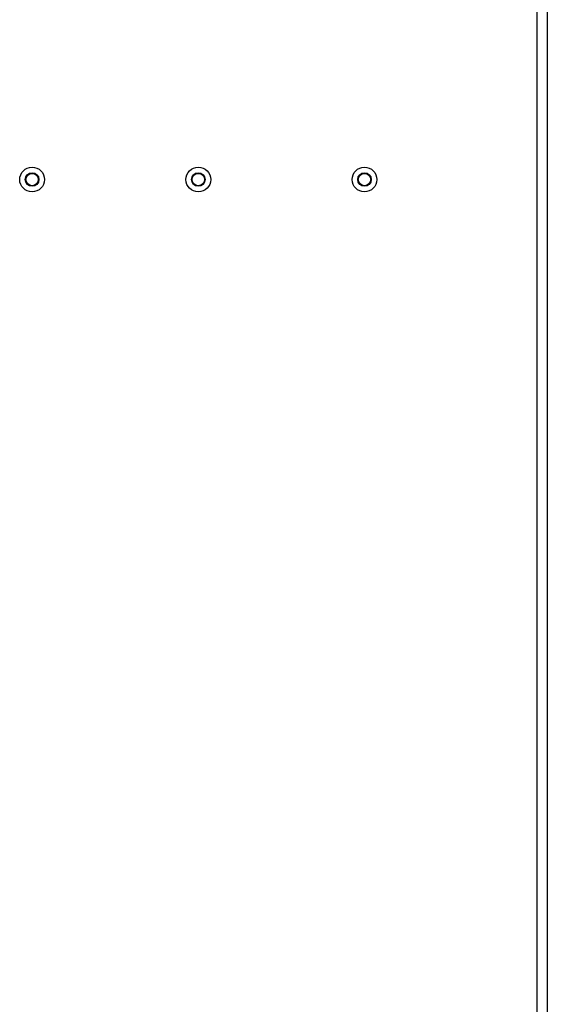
# Model space of a CAD drawing. Header units: millimetres. Extents: x 0 to 2200, y 0 to 2000.
# Tile 50 of 52: x 1364 to 1539, y 974 to 1300. Entities that reach past the tile are written whole.
import ezdxf

# ---------------------------------------------------------------- set-up
doc = ezdxf.new("R2010")
doc.units = ezdxf.units.MM
doc.header["$LTSCALE"] = 130.37037
doc.layers.get('0').update_dxf_attribs({"linetype": 'CONTINUOUS'})
doc.layers.add('BEZUGSACHSEN', color=7, linetype='CONTINUOUS')
doc.layers.add('FASEN', color=7, linetype='CONTINUOUS')

msp = doc.modelspace()

# ---------------------------------------------------------------- linework, layer by layer
at = {"color": 9, "linetype": 'CONTINUOUS'}
msp.add_line((1535.04, 1417.78), (1535.04, 567.78), dxfattribs=at)
at = {"color": 7, "linetype": 'CONTINUOUS'}
msp.add_line((1538.54, 1417.78), (1538.54, 567.78), dxfattribs=at)
at = {"layer": 'BEZUGSACHSEN', "color": 7, "linetype": 'CONTINUOUS'}
for centre in [(1368.04, 1246.78), (1423.04, 1246.78), (1478.04, 1246.78)]:
    msp.add_circle(centre, 2.05, dxfattribs=at)
at = {"layer": 'FASEN', "color": 7, "linetype": 'CONTINUOUS'}
for centre, radius in [((1368.04, 1246.78), 4.1), ((1423.04, 1246.78), 4.1), ((1478.04, 1246.78), 4.1), ((1368.04, 1246.78), 2.25), ((1423.04, 1246.78), 2.25), ((1478.04, 1246.78), 2.25)]:
    msp.add_circle(centre, radius, dxfattribs=at)

doc.saveas('drawing.dxf')
